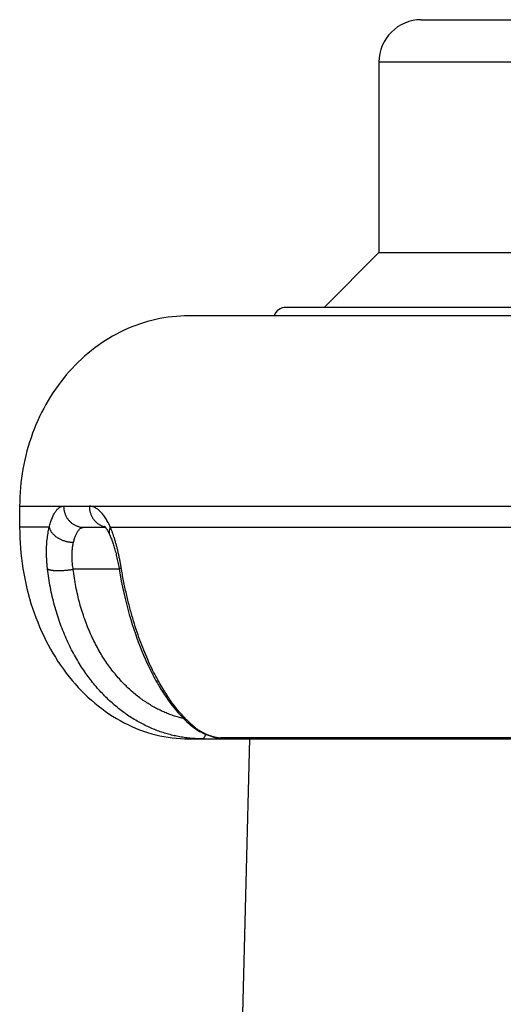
# Model space of a CAD drawing. Header units: millimetres. Extents: x 117 to 1320, y -43 to 1845.
# Tile 63 of 106: x 245 to 257, y 1305 to 1329. Entities that reach past the tile are written whole.
import ezdxf

# ---------------------------------------------------------------- set-up
doc = ezdxf.new("R2010")
doc.units = ezdxf.units.MM
doc.header["$LTSCALE"] = 65.395
doc.layers.get('0').update_dxf_attribs({"linetype": 'CONTINUOUS'})

msp = doc.modelspace()

# ---------------------------------------------------------------- linework, layer by layer
at = {"color": 7, "linetype": 'Continuous'}
for p, q in [((254.98, 1328.633), (279.98, 1328.633)), ((253.98, 1327.633), (253.98, 1323.133)), ((253.98, 1323.133), (252.68, 1321.833)), ((253.98, 1323.133), (280.98, 1323.133)), ((283.18, 1321.833), (251.78, 1321.833)), ((285.48, 1321.633), (249.484, 1321.633)), ((245.48, 1317.133), (245.48, 1316.633)), ((246.996, 1316.633), (247.508, 1316.633)), ((249.48, 1311.633), (257.597, 1311.633)), ((249.593, 1260.662), (250.928, 1311.633))]:
    msp.add_line(p, q, dxfattribs=at)
at = {"color": 9, "linetype": 'Continuous'}
for p, q in [((261.296, 1327.633), (253.98, 1327.633)), ((245.48, 1317.133), (259.127, 1317.133)), ((246.179, 1316.633), (245.48, 1316.633)), ((247.628, 1316.633), (258, 1316.633)), ((247.833, 1315.642), (246.747, 1315.642)), ((249.673, 1311.869), (249.675, 1311.868)), ((257.532, 1311.655), (250.231, 1311.655))]:
    msp.add_line(p, q, dxfattribs=at)
at = {"color": 7, "linetype": 'Continuous'}
for points in [[(247.482, 1316.661), (247.482, 1316.661), (247.482, 1316.661), (247.483, 1316.66), (247.485, 1316.658), (247.487, 1316.656), (247.49, 1316.654), (247.493, 1316.65), (247.496, 1316.647), (247.5, 1316.642), (247.505, 1316.637), (247.51, 1316.631), (247.515, 1316.624), (247.52, 1316.617), (247.526, 1316.609), (247.533, 1316.6), (247.539, 1316.59), (247.546, 1316.579), (247.553, 1316.568), (247.56, 1316.555), (247.568, 1316.542), (247.576, 1316.528), (247.583, 1316.513), (247.591, 1316.497), (247.599, 1316.48), (247.608, 1316.463), (247.616, 1316.444), (247.62, 1316.436)], [(247.62, 1316.436), (247.623, 1316.427), (247.632, 1316.406), (247.64, 1316.385), (247.649, 1316.363), (247.658, 1316.34), (247.666, 1316.317), (247.675, 1316.292), (247.683, 1316.267), (247.692, 1316.241), (247.701, 1316.214), (247.709, 1316.186), (247.718, 1316.158), (247.726, 1316.129), (247.734, 1316.099), (247.742, 1316.069), (247.751, 1316.038), (247.759, 1316.007), (247.766, 1315.974), (247.774, 1315.942), (247.782, 1315.909), (247.789, 1315.875), (247.796, 1315.841), (247.803, 1315.806), (247.81, 1315.771), (247.817, 1315.735), (247.824, 1315.7), (247.83, 1315.663), (247.833, 1315.645)], [(247.833, 1315.645), (247.857, 1315.509), (247.885, 1315.363), (247.914, 1315.221), (247.944, 1315.084), (247.975, 1314.95), (248.007, 1314.821), (248.04, 1314.695), (248.074, 1314.573), (248.109, 1314.454), (248.145, 1314.339), (248.181, 1314.226), (248.218, 1314.117), (248.255, 1314.01), (248.293, 1313.906), (248.332, 1313.806), (248.371, 1313.708), (248.411, 1313.613), (248.451, 1313.521), (248.491, 1313.431), (248.532, 1313.344), (248.572, 1313.26), (248.613, 1313.179), (248.655, 1313.1), (248.696, 1313.023), (248.738, 1312.949), (248.78, 1312.877), (248.822, 1312.807), (248.865, 1312.739), (248.908, 1312.673), (248.951, 1312.609), (248.994, 1312.547), (249.038, 1312.486), (249.082, 1312.428), (249.127, 1312.372), (249.171, 1312.317), (249.216, 1312.265), (249.26, 1312.215), (249.305, 1312.167), (249.349, 1312.121), (249.393, 1312.077), (249.436, 1312.036), (249.48, 1311.997), (249.522, 1311.96), (249.565, 1311.925), (249.606, 1311.892), (249.631, 1311.873)], [(249.663, 1311.851), (249.672, 1311.846), (249.692, 1311.834), (249.713, 1311.822), (249.734, 1311.81), (249.756, 1311.799), (249.778, 1311.787), (249.8, 1311.776), (249.823, 1311.766), (249.846, 1311.756), (249.869, 1311.746), (249.893, 1311.736), (249.916, 1311.727), (249.939, 1311.718), (249.962, 1311.71), (249.985, 1311.702), (250.008, 1311.694), (250.03, 1311.687), (250.052, 1311.681), (250.074, 1311.675), (250.095, 1311.669), (250.116, 1311.663), (250.136, 1311.659), (250.156, 1311.654), (250.175, 1311.65), (250.194, 1311.647), (250.212, 1311.643)], [(250.212, 1311.643), (250.23, 1311.641), (250.247, 1311.638)], [(250.247, 1311.638), (250.264, 1311.637), (250.28, 1311.635), (250.296, 1311.634), (250.312, 1311.633), (250.327, 1311.633)]]:
    msp.add_lwpolyline(points, dxfattribs=at)
for centre, radius, start, end in [((254.98, 1327.633), 1, 90, 180), ((251.78, 1321.533), 0.3, 90, 160.5288), ((249.931, 1312.274), 0.5, 233.2542, 237.5576)]:
    msp.add_arc(centre, radius, start, end, dxfattribs=at)
at = {"color": 9, "linetype": 'Continuous'}
for centre, radius, start, end in [((247.591, 1317.065), 0.432, 257.3413, 257.7862), ((250.984, 1313.587), 2.162, 231.7165, 232.666)]:
    msp.add_arc(centre, radius, start, end, dxfattribs=at)
at = {"color": 7, "linetype": 'Continuous'}
for points, knots in [([(249.48, 1321.633), (249.219, 1321.633), (248.691, 1321.574), (247.933, 1321.314), (247.236, 1320.893), (246.627, 1320.328), (246.129, 1319.642), (245.759, 1318.86), (245.531, 1318.013), (245.48, 1317.427), (245.48, 1317.133)], [0, 0, 0, 0, 0.785137, 1.578001, 2.384949, 3.209935, 4.054011, 4.915349, 5.789668, 6.670933, 6.670933, 6.670933, 6.670933]), ([(245.48, 1316.633), (245.48, 1316.307), (245.531, 1315.658), (245.757, 1314.72), (246.125, 1313.853), (246.622, 1313.09), (247.229, 1312.461), (247.927, 1311.991), (248.687, 1311.699), (249.218, 1311.633), (249.48, 1311.633)], [0, 0, 0, 0, 0.978475, 1.943665, 2.883814, 3.790203, 4.658572, 5.490274, 6.292779, 7.079033, 7.079033, 7.079033, 7.079033])]:
    msp.add_open_spline(points, degree=3, knots=knots, dxfattribs=at)
at = {"color": 9, "linetype": 'Continuous'}
for points, knots in [([(246.179, 1316.633), (246.184, 1316.652), (246.193, 1316.689), (246.21, 1316.743), (246.227, 1316.795), (246.245, 1316.843), (246.264, 1316.888), (246.283, 1316.929), (246.304, 1316.967), (246.325, 1317.001), (246.347, 1317.032), (246.37, 1317.059), (246.394, 1317.081), (246.418, 1317.1), (246.443, 1317.115), (246.468, 1317.125), (246.494, 1317.132), (246.511, 1317.133), (246.52, 1317.133)], [0, 0, 0, 0, 0.0587878, 0.1153148, 0.1693846, 0.2208497, 0.2696053, 0.3155739, 0.3587103, 0.3990189, 0.4365791, 0.4715389, 0.5041051, 0.5345401, 0.563163, 0.5903895, 0.6167235, 0.6427247, 0.6427247, 0.6427247, 0.6427247]), ([(246.52, 1317.133), (246.52, 1317.122), (246.521, 1317.099), (246.524, 1317.065), (246.53, 1317.031), (246.537, 1316.998), (246.547, 1316.966), (246.559, 1316.934), (246.573, 1316.903), (246.589, 1316.873), (246.607, 1316.845), (246.627, 1316.817), (246.648, 1316.792), (246.671, 1316.767), (246.695, 1316.745), (246.721, 1316.724), (246.749, 1316.706), (246.777, 1316.689), (246.806, 1316.674), (246.837, 1316.662), (246.868, 1316.651), (246.899, 1316.643), (246.931, 1316.637), (246.964, 1316.634), (246.986, 1316.633), (246.996, 1316.633)], [0, 0, 0, 0, 0.0341393, 0.068264, 0.1023597, 0.1364124, 0.1704091, 0.2043376, 0.238187, 0.2719476, 0.3056116, 0.3391727, 0.3726266, 0.4059707, 0.4392049, 0.4723308, 0.5053521, 0.5382746, 0.5711059, 0.6038553, 0.636534, 0.6691542, 0.7017296, 0.7342746, 0.7668042, 0.7668042, 0.7668042, 0.7668042]), ([(247.128, 1317.133), (247.128, 1317.122), (247.129, 1317.099), (247.132, 1317.065), (247.137, 1317.031), (247.145, 1316.998), (247.154, 1316.966), (247.166, 1316.934), (247.18, 1316.903), (247.195, 1316.873), (247.212, 1316.845), (247.231, 1316.817), (247.252, 1316.792), (247.275, 1316.767), (247.298, 1316.745), (247.324, 1316.724), (247.35, 1316.706), (247.378, 1316.689), (247.406, 1316.674), (247.436, 1316.662), (247.466, 1316.651), (247.486, 1316.646), (247.497, 1316.644)], [0, 0, 0, 0, 0.0341399, 0.0682568, 0.1023281, 0.1363323, 0.1702487, 0.2040583, 0.2377437, 0.2712896, 0.3046833, 0.3379145, 0.3709761, 0.4038639, 0.4365771, 0.4691179, 0.5014921, 0.5337084, 0.5657789, 0.5977183, 0.6295441, 0.6612758, 0.6612758, 0.6612758, 0.6612758]), ([(247.628, 1316.633), (247.619, 1316.652), (247.602, 1316.69), (247.575, 1316.744), (247.546, 1316.795), (247.517, 1316.844), (247.487, 1316.889), (247.456, 1316.93), (247.424, 1316.968), (247.392, 1317.002), (247.36, 1317.033), (247.327, 1317.059), (247.294, 1317.082), (247.261, 1317.101), (247.227, 1317.115), (247.194, 1317.125), (247.161, 1317.132), (247.139, 1317.133), (247.128, 1317.133)], [0, 0, 0, 0, 0.0627234, 0.1235149, 0.1822041, 0.2386705, 0.2928294, 0.3446151, 0.393984, 0.4409205, 0.4854519, 0.5276591, 0.5676643, 0.605636, 0.6417959, 0.6764276, 0.7098724, 0.7425717, 0.7425717, 0.7425717, 0.7425717]), ([(246.139, 1315.649), (246.136, 1315.68), (246.129, 1315.74), (246.122, 1315.831), (246.118, 1315.921), (246.116, 1316.009), (246.116, 1316.096), (246.118, 1316.18), (246.123, 1316.262), (246.13, 1316.342), (246.139, 1316.419), (246.15, 1316.493), (246.163, 1316.564), (246.173, 1316.611), (246.179, 1316.633)], [0, 0, 0, 0, 0.0922293, 0.1834166, 0.2733144, 0.3616801, 0.4482754, 0.5328724, 0.6152637, 0.6952566, 0.7727289, 0.8476333, 0.91993, 0.9895996, 0.9895996, 0.9895996, 0.9895996]), ([(246.179, 1316.633), (246.181, 1316.625), (246.186, 1316.609), (246.195, 1316.585), (246.207, 1316.561), (246.221, 1316.537), (246.237, 1316.514), (246.254, 1316.492), (246.274, 1316.47), (246.296, 1316.449), (246.319, 1316.429), (246.344, 1316.409), (246.371, 1316.391), (246.398, 1316.374), (246.428, 1316.358), (246.458, 1316.344), (246.489, 1316.331), (246.521, 1316.319), (246.553, 1316.308), (246.587, 1316.3), (246.62, 1316.293), (246.654, 1316.287), (246.687, 1316.283), (246.721, 1316.281), (246.743, 1316.28), (246.754, 1316.28)], [0, 0, 0, 0, 0.025236, 0.0510953, 0.0776316, 0.1048828, 0.1328706, 0.1616021, 0.19107, 0.2212545, 0.252124, 0.2836368, 0.3157414, 0.3483789, 0.3814829, 0.4149817, 0.4487984, 0.4828526, 0.517061, 0.5513387, 0.5855999, 0.6197591, 0.6537317, 0.6874355, 0.7207914, 0.7207914, 0.7207914, 0.7207914]), ([(246.754, 1316.28), (246.758, 1316.296), (246.766, 1316.326), (246.779, 1316.37), (246.793, 1316.41), (246.808, 1316.448), (246.823, 1316.482), (246.84, 1316.513), (246.857, 1316.541), (246.874, 1316.565), (246.893, 1316.586), (246.912, 1316.603), (246.933, 1316.616), (246.953, 1316.626), (246.975, 1316.632), (246.989, 1316.633), (246.996, 1316.633)], [0, 0, 0, 0, 0.0480917, 0.0936759, 0.1366698, 0.177025, 0.2147244, 0.2497841, 0.282259, 0.3122544, 0.3399415, 0.365567, 0.3894639, 0.4120648, 0.4338926, 0.455535, 0.455535, 0.455535, 0.455535]), ([(247.62, 1316.436), (247.618, 1316.44), (247.613, 1316.451), (247.608, 1316.47), (247.604, 1316.492), (247.602, 1316.515), (247.603, 1316.538), (247.606, 1316.561), (247.611, 1316.585), (247.618, 1316.609), (247.624, 1316.625), (247.628, 1316.633)], [0, 0, 0, 0, 0.0142098, 0.0361471, 0.058328, 0.0808894, 0.1039543, 0.127629, 0.1520007, 0.1771371, 0.2030858, 0.2030858, 0.2030858, 0.2030858]), ([(247.882, 1315.679), (247.877, 1315.709), (247.867, 1315.768), (247.85, 1315.856), (247.833, 1315.943), (247.814, 1316.029), (247.794, 1316.113), (247.773, 1316.195), (247.751, 1316.275), (247.728, 1316.352), (247.704, 1316.427), (247.68, 1316.499), (247.654, 1316.567), (247.637, 1316.612), (247.628, 1316.633)], [0, 0, 0, 0, 0.0898893, 0.1794618, 0.2683752, 0.3562853, 0.4428689, 0.5278329, 0.6108968, 0.6917937, 0.7702731, 0.846112, 0.9191246, 0.9891701, 0.9891701, 0.9891701, 0.9891701]), ([(246.747, 1315.642), (246.744, 1315.661), (246.737, 1315.7), (246.729, 1315.759), (246.724, 1315.816), (246.72, 1315.873), (246.718, 1315.929), (246.718, 1315.984), (246.72, 1316.037), (246.723, 1316.089), (246.729, 1316.139), (246.735, 1316.188), (246.744, 1316.235), (246.751, 1316.265), (246.754, 1316.28)], [0, 0, 0, 0, 0.0597753, 0.1187022, 0.1766938, 0.2336638, 0.2895267, 0.3441984, 0.3975947, 0.4496333, 0.5002556, 0.549431, 0.597116, 0.6432578, 0.6432578, 0.6432578, 0.6432578]), ([(249.802, 1311.633), (249.758, 1311.633), (249.669, 1311.635), (249.535, 1311.644), (249.401, 1311.659), (249.268, 1311.68), (249.135, 1311.707), (249.003, 1311.74), (248.871, 1311.779), (248.74, 1311.825), (248.609, 1311.877), (248.48, 1311.936), (248.351, 1312.001), (248.223, 1312.072), (248.096, 1312.151), (247.971, 1312.236), (247.847, 1312.329), (247.725, 1312.429), (247.605, 1312.535), (247.487, 1312.65), (247.372, 1312.771), (247.26, 1312.9), (247.151, 1313.036), (247.045, 1313.18), (246.942, 1313.331), (246.844, 1313.49), (246.751, 1313.655), (246.662, 1313.828), (246.579, 1314.007), (246.501, 1314.193), (246.428, 1314.385), (246.363, 1314.584), (246.303, 1314.787), (246.251, 1314.997), (246.206, 1315.21), (246.168, 1315.428), (246.148, 1315.575), (246.139, 1315.649)], [0, 0, 0, 0, 0.133759, 0.26763, 0.401806, 0.536501, 0.671928, 0.808294, 0.945815, 1.084705, 1.225171, 1.367426, 1.511693, 1.658179, 1.807088, 1.958628, 2.112993, 2.270361, 2.430905, 2.594784, 2.762141, 2.933103, 3.107774, 3.286239, 3.468568, 3.654804, 3.844941, 4.038956, 4.236812, 4.438445, 4.64376, 4.852658, 5.065019, 5.280655, 5.499242, 5.720437, 5.943889, 5.943889, 5.943889, 5.943889]), ([(246.139, 1315.649), (246.142, 1315.647), (246.149, 1315.643), (246.161, 1315.638), (246.176, 1315.633), (246.192, 1315.628), (246.21, 1315.624), (246.23, 1315.621), (246.252, 1315.618), (246.276, 1315.615), (246.301, 1315.613), (246.327, 1315.612), (246.356, 1315.611), (246.385, 1315.611), (246.415, 1315.611), (246.447, 1315.611), (246.479, 1315.613), (246.512, 1315.615), (246.545, 1315.617), (246.579, 1315.62), (246.613, 1315.623), (246.647, 1315.627), (246.68, 1315.631), (246.714, 1315.636), (246.736, 1315.64), (246.747, 1315.642)], [0, 0, 0, 0, 0.0113234, 0.0244225, 0.0393605, 0.0561515, 0.0747757, 0.095189, 0.1173286, 0.1411164, 0.1664615, 0.1932625, 0.2214083, 0.2507795, 0.2812496, 0.3126858, 0.3449499, 0.3778992, 0.4113871, 0.4452643, 0.4793795, 0.5135799, 0.5477124, 0.5816243, 0.6151639, 0.6151639, 0.6151639, 0.6151639]), ([(249.358, 1312.112), (249.355, 1312.113), (249.313, 1312.122), (249.233, 1312.143), (249.117, 1312.179), (249.001, 1312.221), (248.886, 1312.269), (248.772, 1312.323), (248.658, 1312.383), (248.544, 1312.45), (248.432, 1312.523), (248.32, 1312.603), (248.21, 1312.689), (248.101, 1312.783), (247.994, 1312.883), (247.889, 1312.991), (247.786, 1313.106), (247.686, 1313.228), (247.588, 1313.358), (247.494, 1313.495), (247.403, 1313.639), (247.317, 1313.79), (247.234, 1313.949), (247.156, 1314.114), (247.084, 1314.285), (247.016, 1314.463), (246.955, 1314.647), (246.899, 1314.837), (246.851, 1315.032), (246.809, 1315.231), (246.774, 1315.435), (246.755, 1315.572), (246.747, 1315.642)], [0, 0, 0, 0, 0.008827, 0.128709, 0.249827, 0.372487, 0.496989, 0.623588, 0.752489, 0.883875, 1.017942, 1.15491, 1.294985, 1.438355, 1.585195, 1.735662, 1.889888, 2.04799, 2.210073, 2.376219, 2.546482, 2.720857, 2.899312, 3.081787, 3.268199, 3.458441, 3.6524, 3.849935, 4.050849, 4.254835, 4.461559, 4.67067, 4.67067, 4.67067, 4.67067]), ([(247.833, 1315.645), (247.833, 1315.646), (247.833, 1315.649), (247.836, 1315.653), (247.841, 1315.658), (247.848, 1315.663), (247.857, 1315.668), (247.869, 1315.674), (247.877, 1315.677), (247.882, 1315.679)], [0, 0, 0, 0, 0.00320536, 0.00816671, 0.01482846, 0.02347013, 0.03419111, 0.04701288, 0.06191646, 0.06191646, 0.06191646, 0.06191646]), ([(249.645, 1311.89), (249.628, 1311.904), (249.583, 1311.941), (249.51, 1312.005), (249.426, 1312.085), (249.34, 1312.175), (249.252, 1312.274), (249.163, 1312.384), (249.072, 1312.505), (248.979, 1312.639), (248.885, 1312.786), (248.79, 1312.946), (248.695, 1313.121), (248.6, 1313.311), (248.505, 1313.516), (248.413, 1313.736), (248.322, 1313.973), (248.235, 1314.224), (248.152, 1314.491), (248.074, 1314.771), (248.002, 1315.064), (247.937, 1315.368), (247.899, 1315.574), (247.882, 1315.679)], [0, 0, 0, 0, 0.066408, 0.175026, 0.290783, 0.414399, 0.546583, 0.688099, 0.839715, 1.002165, 1.176145, 1.362287, 1.561162, 1.773258, 1.998901, 2.238259, 2.49128, 2.757666, 3.036867, 3.328053, 3.630063, 3.941365, 4.26042, 4.26042, 4.26042, 4.26042]), ([(249.631, 1311.873), (249.632, 1311.873), (249.635, 1311.871), (249.641, 1311.868), (249.651, 1311.866), (249.662, 1311.866), (249.67, 1311.868), (249.673, 1311.869)], [0, 0, 0, 0, 0.00200811, 0.01082119, 0.02049868, 0.03136959, 0.04352518, 0.04352518, 0.04352518, 0.04352518]), ([(249.675, 1311.868), (249.685, 1311.861), (249.706, 1311.846), (249.741, 1311.825), (249.779, 1311.803), (249.818, 1311.782), (249.858, 1311.763), (249.899, 1311.744), (249.938, 1311.728), (249.976, 1311.714), (250.011, 1311.701), (250.044, 1311.691), (250.075, 1311.682), (250.102, 1311.675), (250.127, 1311.669), (250.149, 1311.665), (250.169, 1311.661), (250.187, 1311.658), (250.203, 1311.656), (250.218, 1311.656), (250.227, 1311.654), (250.231, 1311.655)], [0, 0, 0, 0, 0.0365351, 0.0780107, 0.1217333, 0.1666938, 0.2119048, 0.2563962, 0.2993214, 0.3399327, 0.3776201, 0.4121984, 0.4436295, 0.4719458, 0.4973244, 0.5200248, 0.5403364, 0.5584883, 0.5746225, 0.5888703, 0.6013557, 0.6013557, 0.6013557, 0.6013557]), ([(249.802, 1311.633), (249.805, 1311.633), (249.812, 1311.634), (249.821, 1311.638), (249.83, 1311.644), (249.839, 1311.653), (249.847, 1311.664), (249.856, 1311.677), (249.864, 1311.692), (249.871, 1311.71), (249.878, 1311.726), (249.881, 1311.736), (249.883, 1311.74)], [0, 0, 0, 0, 0.009109, 0.0188046, 0.0295682, 0.0417377, 0.0555256, 0.0710516, 0.0883712, 0.1074941, 0.1283971, 0.1407701, 0.1407701, 0.1407701, 0.1407701]), ([(250.231, 1311.655), (250.237, 1311.652), (250.249, 1311.647), (250.269, 1311.641), (250.289, 1311.636), (250.309, 1311.634), (250.322, 1311.633), (250.328, 1311.633)], [0, 0, 0, 0, 0.0205375, 0.0411606, 0.0618041, 0.0822502, 0.1009445, 0.1009445, 0.1009445, 0.1009445])]:
    msp.add_open_spline(points, degree=3, knots=knots, dxfattribs=at)
msp.add_open_spline([(249.673, 1311.869), (249.669, 1311.864), (249.665, 1311.858), (249.665, 1311.851)], degree=3, dxfattribs=at)

doc.saveas('drawing.dxf')
